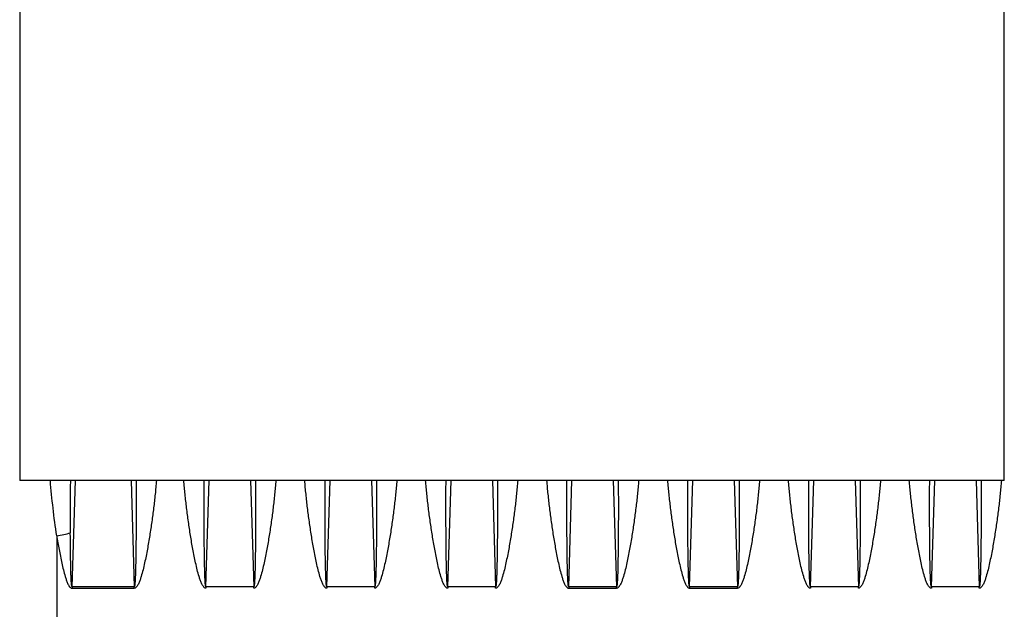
# Model space of a CAD drawing. Extents: x -1598 to 1181, y 8 to 1360.
# Tile 21 of 62: x -913 to -742, y 735 to 838. Entities that reach past the tile are written whole.
import ezdxf

# ---------------------------------------------------------------- set-up
doc = ezdxf.new("R2010")
doc.units = 0
doc.header["$LTSCALE"] = 65.395
doc.layers.add('SG38_1', color=7, linetype='CONTINUOUS')

msp = doc.modelspace()

# ---------------------------------------------------------------- linework, layer by layer
at = {"layer": 'SG38_1', "color": 6, "linetype": 'CONTINUOUS'}
for p, q in [((-913.19, 849.06), (-913.19, 757.79)), ((-742.19, 757.79), (-742.19, 849.06)), ((-742.19, 757.79), (-913.19, 757.79))]:
    msp.add_line(p, q, dxfattribs=at)
at = {"layer": 'SG38_1', "color": 9, "linetype": 'CONTINUOUS'}
for p, q in [((-904.09, 739.38), (-903.52, 757.79)), ((-893.85, 757.79), (-893.28, 739.38)), ((-880.84, 739.38), (-880.27, 757.79)), ((-873.1, 757.79), (-872.53, 739.38)), ((-859.84, 739.38), (-859.27, 757.79)), ((-852.1, 757.79), (-851.53, 739.38)), ((-838.84, 739.38), (-838.27, 757.79)), ((-831.1, 757.79), (-830.53, 739.38)), ((-817.84, 739.38), (-817.27, 757.79)), ((-810.1, 757.79), (-809.53, 739.38)), ((-796.84, 739.38), (-796.27, 757.79)), ((-789.1, 757.79), (-788.53, 739.38)), ((-775.84, 739.38), (-775.27, 757.79)), ((-768.1, 757.79), (-767.53, 739.38)), ((-754.84, 739.38), (-754.27, 757.79)), ((-747.1, 757.79), (-746.53, 739.38)), ((-906.76, 748.2), (-906.76, 674.14))]:
    msp.add_line(p, q, dxfattribs=at)
at = {"layer": 'SG38_1', "color": 2, "linetype": 'CONTINUOUS'}
for p, q in [((-904.09, 739.38), (-904.09, 739.11)), ((-893.28, 739.38), (-904.09, 739.38)), ((-904.09, 739.11), (-893.28, 739.11)), ((-893.28, 739.11), (-893.28, 739.38)), ((-880.84, 739.38), (-880.84, 739.11)), ((-872.53, 739.38), (-880.84, 739.38)), ((-872.53, 739.11), (-872.53, 739.38)), ((-859.84, 739.38), (-859.84, 739.11)), ((-851.53, 739.38), (-859.84, 739.38)), ((-851.53, 739.11), (-851.53, 739.38)), ((-838.84, 739.38), (-838.84, 739.11)), ((-830.53, 739.38), (-838.84, 739.38)), ((-830.53, 739.11), (-830.53, 739.38)), ((-817.84, 739.38), (-817.84, 739.11)), ((-809.53, 739.38), (-817.84, 739.38)), ((-817.84, 739.11), (-809.53, 739.11)), ((-809.53, 739.11), (-809.53, 739.38)), ((-796.84, 739.38), (-796.84, 739.11)), ((-788.53, 739.38), (-796.84, 739.38)), ((-796.84, 739.11), (-788.53, 739.11)), ((-788.53, 739.11), (-788.53, 739.38)), ((-767.53, 739.38), (-775.84, 739.38)), ((-775.84, 739.38), (-775.84, 739.11)), ((-767.53, 739.11), (-767.53, 739.38)), ((-746.53, 739.38), (-754.84, 739.38)), ((-754.84, 739.38), (-754.84, 739.11)), ((-746.53, 739.11), (-746.53, 739.38))]:
    msp.add_line(p, q, dxfattribs=at)
at = {"layer": 'SG38_1', "color": 9, "linetype": 'CONTINUOUS'}
msp.add_arc((-252.09, 753.1), 652.32, 179.58858, 180.38516, dxfattribs=at)
for points, knots in [([(-906.76, 748.2), (-907, 749.8), (-907.42, 752.99), (-907.73, 756.19), (-907.86, 757.79)], [0, 0, 0, 0, 0.502296, 1, 1, 1, 1]), ([(-889.44, 757.79), (-889.51, 757), (-889.65, 755.41), (-889.92, 753.03), (-890.24, 750.65), (-890.54, 748.67), (-890.8, 747.07), (-891.01, 745.88), (-891.24, 744.69), (-891.49, 743.5), (-891.76, 742.31), (-892.03, 741.33), (-892.24, 740.65), (-892.39, 740.27), (-892.5, 739.98), (-892.64, 739.71), (-892.77, 739.49), (-892.89, 739.33), (-893, 739.22), (-893.13, 739.13), (-893.23, 739.11), (-893.28, 739.11)], [0, 0, 0, 0, 0.123194, 0.246983, 0.371322, 0.496171, 0.558773, 0.621488, 0.684309, 0.747233, 0.810255, 0.873372, 0.904971, 0.920782, 0.936601, 0.95243, 0.968269, 0.9762, 0.984137, 0.992074, 1, 1, 1, 1]), ([(-892.98, 757.79), (-892.98, 757.01), (-892.97, 755.45), (-892.97, 753.5), (-892.97, 751.94), (-892.97, 750.77), (-892.98, 749.6), (-892.98, 748.43), (-892.99, 747.26), (-893, 746.09), (-893.02, 745.11), (-893.03, 744.34), (-893.04, 743.75), (-893.05, 743.17), (-893.06, 742.59), (-893.08, 742.01), (-893.09, 741.53), (-893.11, 741.15), (-893.12, 740.86), (-893.13, 740.58), (-893.15, 740.3), (-893.16, 740.07), (-893.18, 739.89), (-893.19, 739.76), (-893.21, 739.63), (-893.22, 739.52), (-893.24, 739.44), (-893.26, 739.4), (-893.28, 739.38), (-893.28, 739.38)], [0, 0, 0, 0, 0.126873, 0.253848, 0.317361, 0.380883, 0.444407, 0.507923, 0.571419, 0.634878, 0.698274, 0.729937, 0.761565, 0.793147, 0.824668, 0.856098, 0.887394, 0.902966, 0.918466, 0.933864, 0.949107, 0.964099, 0.971438, 0.978609, 0.985496, 0.991873, 0.997135, 0.998922, 1, 1, 1, 1]), ([(-880.84, 739.38), (-880.85, 739.38), (-880.87, 739.4), (-880.88, 739.44), (-880.9, 739.52), (-880.92, 739.63), (-880.94, 739.76), (-880.95, 739.89), (-880.96, 740.07), (-880.98, 740.3), (-880.99, 740.58), (-881.01, 740.86), (-881.02, 741.15), (-881.03, 741.53), (-881.05, 742.01), (-881.06, 742.59), (-881.08, 743.17), (-881.09, 743.75), (-881.1, 744.34), (-881.11, 745.11), (-881.12, 746.09), (-881.13, 747.26), (-881.14, 748.43), (-881.15, 749.6), (-881.16, 750.77), (-881.16, 751.94), (-881.16, 753.5), (-881.16, 755.45), (-881.15, 757.01), (-881.14, 757.79)], [0, 0, 0, 0, 0.00108, 0.002871, 0.008136, 0.014514, 0.021402, 0.028572, 0.035912, 0.050904, 0.066147, 0.081545, 0.097044, 0.112617, 0.143912, 0.175342, 0.206862, 0.238444, 0.270072, 0.301734, 0.36513, 0.428588, 0.492083, 0.555599, 0.619121, 0.682643, 0.746155, 0.873129, 1, 1, 1, 1]), ([(-872.23, 757.79), (-872.23, 757.01), (-872.22, 755.45), (-872.22, 753.5), (-872.22, 751.94), (-872.22, 750.77), (-872.23, 749.6), (-872.23, 748.43), (-872.24, 747.26), (-872.25, 746.09), (-872.27, 745.11), (-872.28, 744.34), (-872.29, 743.75), (-872.3, 743.17), (-872.31, 742.59), (-872.33, 742.01), (-872.34, 741.53), (-872.36, 741.15), (-872.37, 740.86), (-872.38, 740.58), (-872.4, 740.3), (-872.41, 740.07), (-872.43, 739.89), (-872.44, 739.76), (-872.46, 739.63), (-872.47, 739.52), (-872.49, 739.44), (-872.51, 739.4), (-872.53, 739.38), (-872.53, 739.38)], [0, 0, 0, 0, 0.126873, 0.253848, 0.317361, 0.380883, 0.444407, 0.507923, 0.571419, 0.634878, 0.698274, 0.729937, 0.761565, 0.793147, 0.824668, 0.856098, 0.887394, 0.902966, 0.918466, 0.933864, 0.949107, 0.964099, 0.971438, 0.978609, 0.985496, 0.991873, 0.997135, 0.998922, 1, 1, 1, 1]), ([(-859.84, 739.38), (-859.85, 739.38), (-859.87, 739.4), (-859.88, 739.44), (-859.9, 739.52), (-859.92, 739.63), (-859.94, 739.76), (-859.95, 739.89), (-859.96, 740.07), (-859.98, 740.3), (-859.99, 740.58), (-860.01, 740.86), (-860.02, 741.15), (-860.03, 741.53), (-860.05, 742.01), (-860.06, 742.59), (-860.08, 743.17), (-860.09, 743.75), (-860.1, 744.34), (-860.11, 745.11), (-860.12, 746.09), (-860.13, 747.26), (-860.14, 748.43), (-860.15, 749.6), (-860.16, 750.77), (-860.16, 751.94), (-860.16, 753.5), (-860.16, 755.45), (-860.15, 757.01), (-860.14, 757.79)], [0, 0, 0, 0, 0.00108, 0.002871, 0.008136, 0.014514, 0.021402, 0.028572, 0.035912, 0.050904, 0.066147, 0.081545, 0.097044, 0.112617, 0.143912, 0.175342, 0.206862, 0.238444, 0.270072, 0.301734, 0.36513, 0.428588, 0.492083, 0.555599, 0.619121, 0.682643, 0.746155, 0.873129, 1, 1, 1, 1]), ([(-851.23, 757.79), (-851.23, 757.01), (-851.22, 755.45), (-851.22, 753.5), (-851.22, 751.94), (-851.22, 750.77), (-851.23, 749.6), (-851.23, 748.43), (-851.24, 747.26), (-851.25, 746.09), (-851.27, 745.11), (-851.28, 744.34), (-851.29, 743.75), (-851.3, 743.17), (-851.31, 742.59), (-851.33, 742.01), (-851.34, 741.53), (-851.36, 741.15), (-851.37, 740.86), (-851.38, 740.58), (-851.4, 740.3), (-851.41, 740.07), (-851.43, 739.89), (-851.44, 739.76), (-851.46, 739.63), (-851.47, 739.52), (-851.49, 739.44), (-851.51, 739.4), (-851.53, 739.38), (-851.53, 739.38)], [0, 0, 0, 0, 0.126873, 0.253848, 0.317361, 0.380883, 0.444407, 0.507923, 0.571419, 0.634878, 0.698274, 0.729937, 0.761565, 0.793147, 0.824668, 0.856098, 0.887394, 0.902966, 0.918466, 0.933864, 0.949107, 0.964099, 0.971438, 0.978609, 0.985496, 0.991873, 0.997135, 0.998922, 1, 1, 1, 1]), ([(-838.84, 739.38), (-838.85, 739.38), (-838.87, 739.4), (-838.88, 739.44), (-838.9, 739.52), (-838.92, 739.63), (-838.94, 739.76), (-838.95, 739.89), (-838.96, 740.07), (-838.98, 740.3), (-838.99, 740.58), (-839.01, 740.86), (-839.02, 741.15), (-839.03, 741.53), (-839.05, 742.01), (-839.06, 742.59), (-839.08, 743.17), (-839.09, 743.75), (-839.1, 744.34), (-839.11, 745.11), (-839.12, 746.09), (-839.13, 747.26), (-839.14, 748.43), (-839.15, 749.6), (-839.16, 750.77), (-839.16, 751.94), (-839.16, 753.5), (-839.16, 755.45), (-839.15, 757.01), (-839.14, 757.79)], [0, 0, 0, 0, 0.00108, 0.002871, 0.008136, 0.014514, 0.021402, 0.028572, 0.035912, 0.050904, 0.066147, 0.081545, 0.097044, 0.112617, 0.143912, 0.175342, 0.206862, 0.238444, 0.270072, 0.301734, 0.36513, 0.428588, 0.492083, 0.555599, 0.619121, 0.682643, 0.746155, 0.873129, 1, 1, 1, 1]), ([(-830.23, 757.79), (-830.23, 757.01), (-830.22, 755.45), (-830.22, 753.5), (-830.22, 751.94), (-830.22, 750.77), (-830.23, 749.6), (-830.23, 748.43), (-830.24, 747.26), (-830.25, 746.09), (-830.27, 745.11), (-830.28, 744.34), (-830.29, 743.75), (-830.3, 743.17), (-830.31, 742.59), (-830.33, 742.01), (-830.34, 741.53), (-830.36, 741.15), (-830.37, 740.86), (-830.38, 740.58), (-830.4, 740.3), (-830.41, 740.07), (-830.43, 739.89), (-830.44, 739.76), (-830.46, 739.63), (-830.47, 739.52), (-830.49, 739.44), (-830.51, 739.4), (-830.53, 739.38), (-830.53, 739.38)], [0, 0, 0, 0, 0.126873, 0.253848, 0.317361, 0.380883, 0.444407, 0.507923, 0.571419, 0.634878, 0.698274, 0.729937, 0.761565, 0.793147, 0.824668, 0.856098, 0.887394, 0.902966, 0.918466, 0.933864, 0.949107, 0.964099, 0.971438, 0.978609, 0.985496, 0.991873, 0.997135, 0.998922, 1, 1, 1, 1]), ([(-821.69, 757.79), (-821.62, 757), (-821.47, 755.41), (-821.21, 753.03), (-820.89, 750.65), (-820.59, 748.67), (-820.33, 747.07), (-820.11, 745.88), (-819.89, 744.69), (-819.64, 743.5), (-819.36, 742.31), (-819.1, 741.33), (-818.88, 740.65), (-818.74, 740.27), (-818.62, 739.98), (-818.49, 739.71), (-818.36, 739.49), (-818.24, 739.33), (-818.13, 739.22), (-818, 739.13), (-817.89, 739.11), (-817.84, 739.11)], [0, 0, 0, 0, 0.123194, 0.246983, 0.371322, 0.496171, 0.558773, 0.621487, 0.684309, 0.747232, 0.810255, 0.873372, 0.904971, 0.920782, 0.936601, 0.95243, 0.968269, 0.9762, 0.984137, 0.992074, 1, 1, 1, 1]), ([(-817.84, 739.38), (-817.85, 739.38), (-817.87, 739.4), (-817.88, 739.44), (-817.9, 739.52), (-817.92, 739.63), (-817.94, 739.76), (-817.95, 739.89), (-817.96, 740.07), (-817.98, 740.3), (-817.99, 740.58), (-818.01, 740.86), (-818.02, 741.15), (-818.03, 741.53), (-818.05, 742.01), (-818.06, 742.59), (-818.08, 743.17), (-818.09, 743.75), (-818.1, 744.34), (-818.11, 745.11), (-818.12, 746.09), (-818.13, 747.26), (-818.14, 748.43), (-818.15, 749.6), (-818.16, 750.77), (-818.16, 751.94), (-818.16, 753.5), (-818.16, 755.45), (-818.15, 757.01), (-818.14, 757.79)], [0, 0, 0, 0, 0.00108, 0.002871, 0.008134, 0.01451, 0.021398, 0.028568, 0.035908, 0.0509, 0.066143, 0.081541, 0.09704, 0.112613, 0.143908, 0.175339, 0.206859, 0.238441, 0.270069, 0.301731, 0.365127, 0.428586, 0.492081, 0.555596, 0.619119, 0.682641, 0.746154, 0.873128, 1, 1, 1, 1]), ([(-805.69, 757.79), (-805.76, 757), (-805.9, 755.41), (-806.17, 753.03), (-806.49, 750.65), (-806.79, 748.67), (-807.05, 747.07), (-807.26, 745.88), (-807.49, 744.69), (-807.74, 743.5), (-808.01, 742.31), (-808.28, 741.33), (-808.49, 740.65), (-808.64, 740.27), (-808.75, 739.98), (-808.89, 739.71), (-809.02, 739.49), (-809.14, 739.33), (-809.25, 739.22), (-809.38, 739.13), (-809.48, 739.11), (-809.53, 739.11)], [0, 0, 0, 0, 0.123194, 0.246983, 0.371322, 0.496171, 0.558773, 0.621487, 0.684309, 0.747233, 0.810255, 0.873372, 0.904971, 0.920782, 0.936601, 0.95243, 0.968269, 0.9762, 0.984137, 0.992074, 1, 1, 1, 1]), ([(-809.23, 757.79), (-809.23, 757.01), (-809.22, 755.45), (-809.22, 753.5), (-809.22, 751.94), (-809.22, 750.77), (-809.23, 749.6), (-809.23, 748.43), (-809.24, 747.26), (-809.25, 746.09), (-809.27, 745.11), (-809.28, 744.34), (-809.29, 743.75), (-809.3, 743.17), (-809.31, 742.59), (-809.33, 742.01), (-809.34, 741.53), (-809.36, 741.15), (-809.37, 740.86), (-809.38, 740.58), (-809.4, 740.3), (-809.41, 740.07), (-809.43, 739.89), (-809.44, 739.76), (-809.46, 739.63), (-809.47, 739.52), (-809.49, 739.44), (-809.51, 739.4), (-809.53, 739.38), (-809.53, 739.38)], [0, 0, 0, 0, 0.126874, 0.25385, 0.317364, 0.380886, 0.44441, 0.507926, 0.571423, 0.634882, 0.698279, 0.729942, 0.76157, 0.793153, 0.824673, 0.856104, 0.8874, 0.902973, 0.918472, 0.93387, 0.949113, 0.964105, 0.971444, 0.978614, 0.985501, 0.991876, 0.997135, 0.998922, 1, 1, 1, 1]), ([(-800.69, 757.79), (-800.62, 757), (-800.47, 755.41), (-800.21, 753.03), (-799.89, 750.65), (-799.59, 748.67), (-799.33, 747.07), (-799.11, 745.88), (-798.89, 744.69), (-798.64, 743.5), (-798.36, 742.31), (-798.1, 741.33), (-797.88, 740.65), (-797.74, 740.27), (-797.62, 739.98), (-797.49, 739.71), (-797.36, 739.49), (-797.24, 739.33), (-797.13, 739.22), (-797, 739.13), (-796.89, 739.11), (-796.84, 739.11)], [0, 0, 0, 0, 0.123194, 0.246983, 0.371322, 0.496171, 0.558773, 0.621488, 0.684309, 0.747233, 0.810255, 0.873372, 0.904971, 0.920782, 0.936601, 0.95243, 0.968269, 0.9762, 0.984137, 0.992074, 1, 1, 1, 1]), ([(-796.84, 739.38), (-796.85, 739.38), (-796.87, 739.4), (-796.88, 739.44), (-796.9, 739.52), (-796.92, 739.63), (-796.94, 739.76), (-796.95, 739.89), (-796.96, 740.07), (-796.98, 740.3), (-796.99, 740.58), (-797.01, 740.86), (-797.02, 741.15), (-797.03, 741.53), (-797.05, 742.01), (-797.06, 742.59), (-797.08, 743.17), (-797.09, 743.75), (-797.1, 744.34), (-797.11, 745.11), (-797.12, 746.09), (-797.13, 747.26), (-797.14, 748.43), (-797.15, 749.6), (-797.16, 750.77), (-797.16, 751.94), (-797.16, 753.5), (-797.16, 755.45), (-797.15, 757.01), (-797.14, 757.79)], [0, 0, 0, 0, 0.00108, 0.002871, 0.008136, 0.014514, 0.021402, 0.028572, 0.035912, 0.050904, 0.066147, 0.081545, 0.097044, 0.112617, 0.143912, 0.175342, 0.206862, 0.238444, 0.270072, 0.301734, 0.36513, 0.428588, 0.492083, 0.555599, 0.619121, 0.682643, 0.746155, 0.873129, 1, 1, 1, 1]), ([(-784.69, 757.79), (-784.76, 757), (-784.9, 755.41), (-785.17, 753.03), (-785.49, 750.65), (-785.79, 748.67), (-786.05, 747.07), (-786.26, 745.88), (-786.49, 744.69), (-786.74, 743.5), (-787.01, 742.31), (-787.28, 741.33), (-787.49, 740.65), (-787.64, 740.27), (-787.75, 739.98), (-787.89, 739.71), (-788.02, 739.49), (-788.14, 739.33), (-788.25, 739.22), (-788.38, 739.13), (-788.48, 739.11), (-788.53, 739.11)], [0, 0, 0, 0, 0.123194, 0.246983, 0.371322, 0.496171, 0.558773, 0.621488, 0.684309, 0.747233, 0.810255, 0.873372, 0.904971, 0.920782, 0.936601, 0.95243, 0.968269, 0.9762, 0.984137, 0.992074, 1, 1, 1, 1]), ([(-788.23, 757.79), (-788.23, 757.01), (-788.22, 755.45), (-788.22, 753.5), (-788.22, 751.94), (-788.22, 750.77), (-788.23, 749.6), (-788.23, 748.43), (-788.24, 747.26), (-788.25, 746.09), (-788.27, 745.11), (-788.28, 744.34), (-788.29, 743.75), (-788.3, 743.17), (-788.31, 742.59), (-788.33, 742.01), (-788.34, 741.53), (-788.36, 741.15), (-788.37, 740.86), (-788.38, 740.58), (-788.4, 740.3), (-788.41, 740.07), (-788.43, 739.89), (-788.44, 739.76), (-788.46, 739.63), (-788.47, 739.52), (-788.49, 739.44), (-788.51, 739.4), (-788.53, 739.38), (-788.53, 739.38)], [0, 0, 0, 0, 0.126873, 0.253848, 0.317361, 0.380883, 0.444407, 0.507923, 0.571419, 0.634878, 0.698274, 0.729937, 0.761565, 0.793147, 0.824668, 0.856098, 0.887394, 0.902966, 0.918466, 0.933864, 0.949107, 0.964099, 0.971438, 0.978609, 0.985496, 0.991873, 0.997135, 0.998922, 1, 1, 1, 1]), ([(-775.84, 739.38), (-775.85, 739.38), (-775.87, 739.4), (-775.88, 739.44), (-775.9, 739.52), (-775.92, 739.63), (-775.94, 739.76), (-775.95, 739.89), (-775.96, 740.07), (-775.98, 740.3), (-775.99, 740.58), (-776.01, 740.86), (-776.02, 741.15), (-776.03, 741.53), (-776.05, 742.01), (-776.06, 742.59), (-776.08, 743.17), (-776.09, 743.75), (-776.1, 744.34), (-776.11, 745.11), (-776.12, 746.09), (-776.13, 747.26), (-776.14, 748.43), (-776.15, 749.6), (-776.16, 750.77), (-776.16, 751.94), (-776.16, 753.5), (-776.16, 755.45), (-776.15, 757.01), (-776.14, 757.79)], [0, 0, 0, 0, 0.00108, 0.002871, 0.008136, 0.014514, 0.021402, 0.028573, 0.035912, 0.050904, 0.066147, 0.081545, 0.097045, 0.112617, 0.143913, 0.175343, 0.206863, 0.238445, 0.270073, 0.301735, 0.36513, 0.428589, 0.492084, 0.555599, 0.619122, 0.682643, 0.746155, 0.873129, 1, 1, 1, 1]), ([(-767.23, 757.79), (-767.23, 757.01), (-767.22, 755.45), (-767.22, 753.5), (-767.22, 751.94), (-767.22, 750.77), (-767.23, 749.6), (-767.23, 748.43), (-767.24, 747.26), (-767.25, 746.09), (-767.27, 745.11), (-767.28, 744.34), (-767.29, 743.75), (-767.3, 743.17), (-767.31, 742.59), (-767.33, 742.01), (-767.34, 741.53), (-767.36, 741.15), (-767.37, 740.86), (-767.38, 740.58), (-767.4, 740.3), (-767.41, 740.07), (-767.43, 739.89), (-767.44, 739.76), (-767.46, 739.63), (-767.47, 739.52), (-767.49, 739.44), (-767.51, 739.4), (-767.53, 739.38), (-767.53, 739.38)], [0, 0, 0, 0, 0.126874, 0.25385, 0.317364, 0.380886, 0.44441, 0.507927, 0.571423, 0.634883, 0.69828, 0.729943, 0.761571, 0.793154, 0.824675, 0.856106, 0.887402, 0.902974, 0.918474, 0.933872, 0.949115, 0.964106, 0.971445, 0.978615, 0.985502, 0.991876, 0.997135, 0.998922, 1, 1, 1, 1]), ([(-754.84, 739.38), (-754.85, 739.38), (-754.87, 739.4), (-754.88, 739.44), (-754.9, 739.52), (-754.92, 739.63), (-754.94, 739.76), (-754.95, 739.89), (-754.96, 740.07), (-754.98, 740.3), (-754.99, 740.58), (-755.01, 740.86), (-755.02, 741.15), (-755.03, 741.53), (-755.05, 742.01), (-755.06, 742.59), (-755.08, 743.17), (-755.09, 743.75), (-755.1, 744.34), (-755.11, 745.11), (-755.12, 746.09), (-755.13, 747.26), (-755.14, 748.43), (-755.15, 749.6), (-755.16, 750.77), (-755.16, 751.94), (-755.16, 753.5), (-755.16, 755.45), (-755.15, 757.01), (-755.14, 757.79)], [0, 0, 0, 0, 0.00108, 0.002871, 0.008136, 0.014514, 0.021402, 0.028573, 0.035912, 0.050904, 0.066147, 0.081545, 0.097045, 0.112617, 0.143913, 0.175343, 0.206863, 0.238445, 0.270073, 0.301735, 0.36513, 0.428589, 0.492084, 0.555599, 0.619122, 0.682643, 0.746155, 0.873129, 1, 1, 1, 1]), ([(-746.23, 757.79), (-746.23, 757.01), (-746.22, 755.45), (-746.22, 753.5), (-746.22, 751.94), (-746.22, 750.77), (-746.23, 749.6), (-746.23, 748.43), (-746.24, 747.26), (-746.25, 746.09), (-746.27, 745.11), (-746.28, 744.34), (-746.29, 743.75), (-746.3, 743.17), (-746.31, 742.59), (-746.33, 742.01), (-746.34, 741.53), (-746.36, 741.15), (-746.37, 740.86), (-746.38, 740.58), (-746.4, 740.3), (-746.41, 740.07), (-746.43, 739.89), (-746.44, 739.76), (-746.46, 739.63), (-746.47, 739.52), (-746.49, 739.44), (-746.51, 739.4), (-746.53, 739.38), (-746.53, 739.38)], [0, 0, 0, 0, 0.126874, 0.25385, 0.317364, 0.380886, 0.44441, 0.507927, 0.571423, 0.634883, 0.69828, 0.729943, 0.761571, 0.793154, 0.824675, 0.856106, 0.887402, 0.902974, 0.918474, 0.933872, 0.949115, 0.964106, 0.971445, 0.978615, 0.985502, 0.991876, 0.997135, 0.998922, 1, 1, 1, 1]), ([(-906.76, 748.2), (-906.34, 748.26), (-905.55, 748.41), (-904.76, 748.61), (-904.4, 748.72)], [0, 0, 0, 0, 0.522966, 1, 1, 1, 1]), ([(-906.76, 748.2), (-906.7, 747.81), (-906.57, 747.01), (-906.35, 745.83), (-906.13, 744.65), (-905.88, 743.46), (-905.61, 742.28), (-905.34, 741.31), (-905.13, 740.64), (-904.99, 740.26), (-904.87, 739.98), (-904.74, 739.7), (-904.61, 739.48), (-904.48, 739.32), (-904.37, 739.22), (-904.25, 739.13), (-904.14, 739.11), (-904.09, 739.11)], [0, 0, 0, 0, 0.124259, 0.248738, 0.373427, 0.498318, 0.623404, 0.748675, 0.81139, 0.842771, 0.874169, 0.905585, 0.937021, 0.952762, 0.968514, 0.984268, 1, 1, 1, 1]), ([(-904.09, 739.38), (-904.1, 739.38), (-904.12, 739.41), (-904.14, 739.45), (-904.15, 739.51), (-904.16, 739.58), (-904.17, 739.66), (-904.18, 739.73), (-904.19, 739.83), (-904.2, 739.95), (-904.21, 740.09), (-904.22, 740.24), (-904.23, 740.38), (-904.24, 740.58), (-904.26, 740.82), (-904.27, 741.12), (-904.28, 741.41), (-904.29, 741.8), (-904.31, 742.29), (-904.32, 742.87), (-904.33, 743.46), (-904.34, 744.04), (-904.35, 744.63), (-904.36, 745.41), (-904.38, 746.38), (-904.39, 747.55), (-904.39, 748.33), (-904.4, 748.72)], [0, 0, 0, 0, 0.003708, 0.007615, 0.015431, 0.02325, 0.031069, 0.038888, 0.046706, 0.062343, 0.077979, 0.093615, 0.109251, 0.124887, 0.156157, 0.187426, 0.218694, 0.24996, 0.31249, 0.375015, 0.437536, 0.500051, 0.562562, 0.625068, 0.750066, 0.875043, 1, 1, 1, 1])]:
    msp.add_open_spline(points, degree=3, knots=knots, dxfattribs=at)
at = {"layer": 'SG38_1', "color": 2, "linetype": 'CONTINUOUS'}
for points, knots in [([(-880.84, 739.11), (-880.89, 739.11), (-881, 739.13), (-881.13, 739.22), (-881.24, 739.33), (-881.36, 739.49), (-881.49, 739.71), (-881.62, 739.98), (-881.74, 740.27), (-881.88, 740.65), (-882.1, 741.33), (-882.36, 742.31), (-882.64, 743.5), (-882.89, 744.69), (-883.11, 745.88), (-883.33, 747.07), (-883.52, 748.27), (-883.71, 749.46), (-883.94, 751.05), (-884.21, 753.04), (-884.47, 755.41), (-884.62, 757), (-884.69, 757.79)], [0, 0, 0, 0, 0.007932, 0.015873, 0.023811, 0.031743, 0.047582, 0.063411, 0.07923, 0.095041, 0.12664, 0.189756, 0.252778, 0.315701, 0.378521, 0.441235, 0.503836, 0.566321, 0.628684, 0.753022, 0.876808, 1, 1, 1, 1]), ([(-868.69, 757.79), (-868.76, 757), (-868.9, 755.41), (-869.17, 753.04), (-869.43, 751.05), (-869.67, 749.46), (-869.85, 748.27), (-870.05, 747.07), (-870.26, 745.88), (-870.49, 744.69), (-870.74, 743.5), (-871.01, 742.31), (-871.28, 741.33), (-871.49, 740.65), (-871.64, 740.27), (-871.75, 739.98), (-871.89, 739.71), (-872.02, 739.49), (-872.14, 739.33), (-872.25, 739.22), (-872.36, 739.15), (-872.46, 739.11), (-872.51, 739.11), (-872.53, 739.11)], [0, 0, 0, 0, 0.123188, 0.246969, 0.371301, 0.433662, 0.496143, 0.558742, 0.621453, 0.684271, 0.747191, 0.81021, 0.873323, 0.90492, 0.92073, 0.936549, 0.952376, 0.968215, 0.976147, 0.984085, 0.992026, 0.996013, 1, 1, 1, 1]), ([(-859.84, 739.11), (-859.89, 739.11), (-860, 739.13), (-860.13, 739.22), (-860.24, 739.33), (-860.36, 739.49), (-860.49, 739.71), (-860.62, 739.98), (-860.74, 740.27), (-860.88, 740.65), (-861.1, 741.33), (-861.36, 742.31), (-861.64, 743.5), (-861.89, 744.69), (-862.11, 745.88), (-862.33, 747.07), (-862.52, 748.27), (-862.71, 749.46), (-862.94, 751.05), (-863.21, 753.04), (-863.47, 755.41), (-863.62, 757), (-863.69, 757.79)], [0, 0, 0, 0, 0.007932, 0.015873, 0.023811, 0.031743, 0.047582, 0.063411, 0.07923, 0.095041, 0.12664, 0.189756, 0.252778, 0.315701, 0.378521, 0.441235, 0.503836, 0.566321, 0.628684, 0.753022, 0.876808, 1, 1, 1, 1]), ([(-847.69, 757.79), (-847.76, 757), (-847.9, 755.41), (-848.17, 753.04), (-848.43, 751.05), (-848.67, 749.46), (-848.85, 748.27), (-849.05, 747.07), (-849.26, 745.88), (-849.49, 744.69), (-849.74, 743.5), (-850.01, 742.31), (-850.28, 741.33), (-850.49, 740.65), (-850.64, 740.27), (-850.75, 739.98), (-850.89, 739.71), (-851.02, 739.49), (-851.14, 739.33), (-851.25, 739.22), (-851.36, 739.15), (-851.46, 739.11), (-851.51, 739.11), (-851.53, 739.11)], [0, 0, 0, 0, 0.123188, 0.246969, 0.371301, 0.433662, 0.496143, 0.558742, 0.621453, 0.684271, 0.747191, 0.81021, 0.873323, 0.90492, 0.92073, 0.936549, 0.952376, 0.968215, 0.976147, 0.984085, 0.992026, 0.996013, 1, 1, 1, 1]), ([(-838.84, 739.11), (-838.89, 739.11), (-839, 739.13), (-839.13, 739.22), (-839.24, 739.33), (-839.36, 739.49), (-839.49, 739.71), (-839.62, 739.98), (-839.74, 740.27), (-839.88, 740.65), (-840.1, 741.33), (-840.36, 742.31), (-840.64, 743.5), (-840.89, 744.69), (-841.11, 745.88), (-841.33, 747.07), (-841.52, 748.27), (-841.71, 749.46), (-841.94, 751.05), (-842.21, 753.04), (-842.47, 755.41), (-842.62, 757), (-842.69, 757.79)], [0, 0, 0, 0, 0.007932, 0.015873, 0.023811, 0.031743, 0.047582, 0.063411, 0.07923, 0.095041, 0.12664, 0.189756, 0.252778, 0.315701, 0.378521, 0.441235, 0.503836, 0.566321, 0.628684, 0.753022, 0.876808, 1, 1, 1, 1]), ([(-826.69, 757.79), (-826.76, 757), (-826.9, 755.41), (-827.17, 753.04), (-827.43, 751.05), (-827.67, 749.46), (-827.85, 748.27), (-828.05, 747.07), (-828.26, 745.88), (-828.49, 744.69), (-828.74, 743.5), (-829.01, 742.31), (-829.28, 741.33), (-829.49, 740.65), (-829.64, 740.27), (-829.75, 739.98), (-829.89, 739.71), (-830.02, 739.49), (-830.14, 739.33), (-830.25, 739.22), (-830.36, 739.15), (-830.46, 739.11), (-830.51, 739.11), (-830.53, 739.11)], [0, 0, 0, 0, 0.123188, 0.246969, 0.371301, 0.433662, 0.496143, 0.558742, 0.621453, 0.684271, 0.747191, 0.81021, 0.873323, 0.90492, 0.92073, 0.936549, 0.952376, 0.968215, 0.976147, 0.984085, 0.992026, 0.996013, 1, 1, 1, 1]), ([(-775.84, 739.11), (-775.89, 739.11), (-776, 739.13), (-776.13, 739.22), (-776.24, 739.33), (-776.36, 739.49), (-776.49, 739.71), (-776.62, 739.98), (-776.74, 740.27), (-776.85, 740.55), (-776.94, 740.84), (-777.13, 741.43), (-777.36, 742.31), (-777.64, 743.5), (-777.89, 744.69), (-778.11, 745.88), (-778.33, 747.07), (-778.52, 748.27), (-778.71, 749.46), (-778.94, 751.05), (-779.2, 753.04), (-779.47, 755.41), (-779.62, 757), (-779.69, 757.79)], [0, 0, 0, 0, 0.007931, 0.015872, 0.02381, 0.031742, 0.047581, 0.06341, 0.079229, 0.09504, 0.110843, 0.12664, 0.189757, 0.252778, 0.315701, 0.378521, 0.441235, 0.503836, 0.566321, 0.628684, 0.753021, 0.876808, 1, 1, 1, 1]), ([(-763.69, 757.79), (-763.76, 757), (-763.87, 755.81), (-764.04, 754.23), (-764.22, 752.64), (-764.43, 751.05), (-764.67, 749.46), (-764.85, 748.27), (-765.05, 747.07), (-765.26, 745.88), (-765.49, 744.69), (-765.74, 743.5), (-766.01, 742.31), (-766.28, 741.33), (-766.49, 740.65), (-766.64, 740.27), (-766.75, 739.98), (-766.89, 739.71), (-767.02, 739.49), (-767.14, 739.33), (-767.25, 739.22), (-767.36, 739.15), (-767.46, 739.11), (-767.51, 739.11), (-767.53, 739.11)], [0, 0, 0, 0, 0.123186, 0.185005, 0.246968, 0.3713, 0.43366, 0.496142, 0.558741, 0.621452, 0.68427, 0.74719, 0.810209, 0.873323, 0.904919, 0.92073, 0.936548, 0.952376, 0.968215, 0.976146, 0.984083, 0.992025, 0.996013, 1, 1, 1, 1]), ([(-754.84, 739.11), (-754.89, 739.11), (-755, 739.13), (-755.13, 739.22), (-755.24, 739.33), (-755.36, 739.49), (-755.49, 739.71), (-755.62, 739.98), (-755.74, 740.27), (-755.85, 740.55), (-755.94, 740.84), (-756.13, 741.43), (-756.36, 742.31), (-756.64, 743.5), (-756.89, 744.69), (-757.11, 745.88), (-757.33, 747.07), (-757.52, 748.27), (-757.71, 749.46), (-757.94, 751.05), (-758.2, 753.04), (-758.47, 755.41), (-758.62, 757), (-758.69, 757.79)], [0, 0, 0, 0, 0.007931, 0.015872, 0.02381, 0.031742, 0.047581, 0.06341, 0.079229, 0.09504, 0.110843, 0.12664, 0.189757, 0.252778, 0.315701, 0.378521, 0.441235, 0.503836, 0.566321, 0.628684, 0.753021, 0.876808, 1, 1, 1, 1]), ([(-742.69, 757.79), (-742.76, 757), (-742.87, 755.81), (-743.04, 754.23), (-743.22, 752.64), (-743.43, 751.05), (-743.67, 749.46), (-743.85, 748.27), (-744.05, 747.07), (-744.26, 745.88), (-744.49, 744.69), (-744.74, 743.5), (-745.01, 742.31), (-745.28, 741.33), (-745.49, 740.65), (-745.64, 740.27), (-745.75, 739.98), (-745.89, 739.71), (-746.02, 739.49), (-746.14, 739.33), (-746.25, 739.22), (-746.36, 739.15), (-746.46, 739.11), (-746.51, 739.11), (-746.53, 739.11)], [0, 0, 0, 0, 0.123186, 0.185005, 0.246968, 0.3713, 0.43366, 0.496142, 0.558741, 0.621452, 0.68427, 0.74719, 0.810209, 0.873323, 0.904919, 0.92073, 0.936548, 0.952376, 0.968215, 0.976146, 0.984083, 0.992025, 0.996013, 1, 1, 1, 1])]:
    msp.add_open_spline(points, degree=3, knots=knots, dxfattribs=at)

doc.saveas('drawing.dxf')
